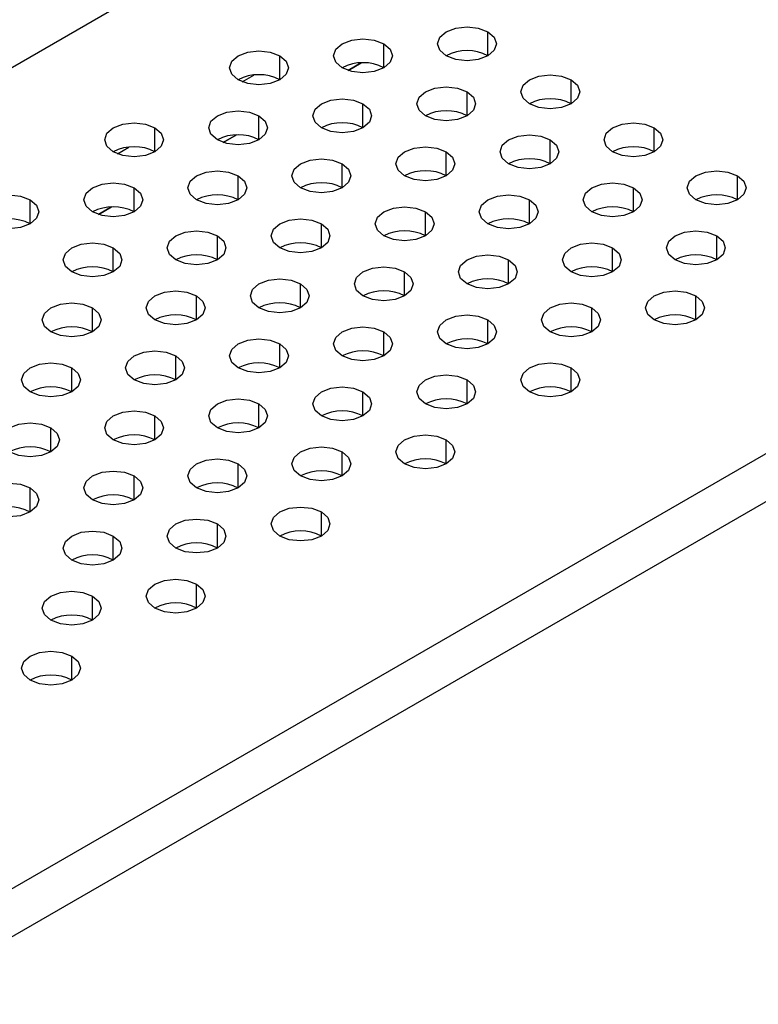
# Model space of a CAD drawing. Header units: millimetres. Extents: x 0 to 1118, y 0 to 864.
# Tile 118 of 256: x 910.47 to 913.61, y 659.16 to 663.35. Entities that reach past the tile are written whole.
import ezdxf

# ---------------------------------------------------------------- set-up
doc = ezdxf.new("R2010")
doc.units = ezdxf.units.MM

msp = doc.modelspace()

# ---------------------------------------------------------------- linework, layer by layer
at = {"color": 7, "linetype": 'Continuous', "lineweight": 25}
for p, q in [((888.9024, 650.7122), (924.9553, 671.5251)), ((929.746, 670.8005), (891.9253, 648.9671)), ((929.8343, 670.6474), (892.0137, 648.814)), ((911.868, 663.1329), (911.9238, 663.1651)), ((911.3377, 662.8267), (911.3935, 662.859)), ((910.8074, 662.5206), (910.8632, 662.5528))]:
    msp.add_line(p, q, dxfattribs=at)
at = {"color": 8, "linetype": 'Continuous', "lineweight": 25}
for p, q in [((912.4616, 663.1951), (912.4616, 663.2972)), ((912.0197, 663.1441), (912.0197, 663.2462)), ((911.5777, 663.0931), (911.5777, 663.1951)), ((911.9238, 663.1651), (911.868, 663.1329)), ((911.4183, 663.0847), (911.4674, 663.1131)), ((912.8152, 662.991), (912.8152, 663.0931)), ((912.3732, 662.94), (912.3732, 663.0421)), ((911.9313, 662.889), (911.9313, 662.991)), ((911.4893, 662.838), (911.4893, 662.94)), ((911.0474, 662.7869), (911.0474, 662.889)), ((913.1687, 662.7869), (913.1687, 662.889)), ((911.3934, 662.859), (911.3377, 662.8268)), ((910.888, 662.7786), (910.9371, 662.8069)), ((912.7268, 662.7359), (912.7268, 662.838)), ((912.2848, 662.6849), (912.2848, 662.7869)), ((911.8429, 662.6339), (911.8429, 662.7359)), ((911.401, 662.5828), (911.401, 662.6849)), ((913.5223, 662.5828), (913.5223, 662.6849)), ((910.959, 662.5318), (910.959, 662.6339)), ((913.0803, 662.5318), (913.0803, 662.6339)), ((910.5171, 662.4808), (910.5171, 662.5828)), ((910.8631, 662.5528), (910.8073, 662.5206)), ((912.6384, 662.4808), (912.6384, 662.5828)), ((912.1964, 662.4298), (912.1964, 662.5318)), ((911.7545, 662.3787), (911.7545, 662.4808)), ((911.3126, 662.3277), (911.3126, 662.4298)), ((913.4339, 662.3277), (913.4339, 662.4298)), ((910.8706, 662.2767), (910.8706, 662.3787)), ((912.9919, 662.2767), (912.9919, 662.3787)), ((912.55, 662.2257), (912.55, 662.3277)), ((912.1081, 662.1746), (912.1081, 662.2767)), ((911.6661, 662.1236), (911.6661, 662.2257)), ((911.2242, 662.0726), (911.2242, 662.1746)), ((913.3455, 662.0726), (913.3455, 662.1746)), ((910.7822, 662.0216), (910.7822, 662.1236)), ((912.9036, 662.0216), (912.9036, 662.1236)), ((912.4616, 661.9705), (912.4616, 662.0726)), ((912.0197, 661.9195), (912.0197, 662.0216)), ((911.5777, 661.8685), (911.5777, 661.9705)), ((911.1358, 661.8175), (911.1358, 661.9195)), ((910.6938, 661.7664), (910.6938, 661.8685)), ((912.8152, 661.7664), (912.8152, 661.8685)), ((912.3732, 661.7154), (912.3732, 661.8175)), ((911.9313, 661.6644), (911.9313, 661.7664)), ((911.4893, 661.6134), (911.4893, 661.7154)), ((911.0474, 661.5623), (911.0474, 661.6644)), ((910.6055, 661.5113), (910.6055, 661.6134)), ((912.2848, 661.4603), (912.2848, 661.5623)), ((911.8429, 661.4093), (911.8429, 661.5113)), ((911.401, 661.3582), (911.401, 661.4603)), ((910.959, 661.3072), (910.959, 661.4093)), ((910.5171, 661.2562), (910.5171, 661.3582)), ((911.7545, 661.1541), (911.7545, 661.2562)), ((911.3126, 661.1031), (911.3126, 661.2052)), ((910.8706, 661.0521), (910.8706, 661.1541)), ((911.2242, 660.848), (911.2242, 660.95)), ((910.7822, 660.7969), (910.7822, 660.899)), ((910.6938, 660.5418), (910.6938, 660.6439))]:
    msp.add_line(p, q, dxfattribs=at)
at = {"color": 7, "linetype": 'Continuous', "lineweight": 25, "flags": 128}
for points in [[(912.2848, 663.1951), (912.2577, 663.2186), (912.2482, 663.2462), (912.2577, 663.2738), (912.2848, 663.2972), (912.3254, 663.3128), (912.3732, 663.3183), (912.4211, 663.3128), (912.4616, 663.2972)], [(911.8429, 663.1441), (911.8158, 663.1675), (911.8063, 663.1951), (911.8158, 663.2228), (911.8429, 663.2462), (911.8834, 663.2618), (911.9313, 663.2673), (911.9791, 663.2618), (912.0197, 663.2462)], [(912.4616, 663.2972), (912.4887, 663.2738), (912.4982, 663.2462), (912.4887, 663.2186), (912.4616, 663.1951), (912.4211, 663.1795), (912.3732, 663.174), (912.3254, 663.1795), (912.2848, 663.1951)], [(912.0197, 663.2462), (912.0468, 663.2228), (912.0563, 663.1951), (912.0468, 663.1675), (912.0197, 663.1441), (911.9791, 663.1285), (911.9313, 663.123), (911.8834, 663.1285), (911.8429, 663.1441)], [(911.401, 663.0931), (911.3739, 663.1165), (911.3643, 663.1441), (911.3739, 663.1717), (911.401, 663.1951), (911.4415, 663.2108), (911.4893, 663.2163), (911.5372, 663.2108), (911.5777, 663.1951)], [(911.5777, 663.1951), (911.6048, 663.1717), (911.6143, 663.1441), (911.6048, 663.1165), (911.5777, 663.0931), (911.5372, 663.0775), (911.4893, 663.072), (911.4415, 663.0775), (911.401, 663.0931)], [(912.6384, 662.991), (912.6113, 663.0145), (912.6018, 663.0421), (912.6113, 663.0697), (912.6384, 663.0931), (912.6789, 663.1087), (912.7268, 663.1142), (912.7746, 663.1087), (912.8152, 663.0931)], [(912.1964, 662.94), (912.1694, 662.9634), (912.1598, 662.991), (912.1694, 663.0187), (912.1964, 663.0421), (912.237, 663.0577), (912.2848, 663.0632), (912.3327, 663.0577), (912.3732, 663.0421)], [(912.8152, 663.0931), (912.8423, 663.0697), (912.8518, 663.0421), (912.8423, 663.0145), (912.8152, 662.991), (912.7746, 662.9754), (912.7268, 662.9699), (912.6789, 662.9754), (912.6384, 662.991)], [(911.7545, 662.889), (911.7274, 662.9124), (911.7179, 662.94), (911.7274, 662.9676), (911.7545, 662.991), (911.7951, 663.0067), (911.8429, 663.0122), (911.8907, 663.0067), (911.9313, 662.991)], [(912.3732, 663.0421), (912.4003, 663.0187), (912.4098, 662.991), (912.4003, 662.9634), (912.3732, 662.94), (912.3327, 662.9244), (912.2848, 662.9189), (912.237, 662.9244), (912.1964, 662.94)], [(911.9313, 662.991), (911.9584, 662.9676), (911.9679, 662.94), (911.9584, 662.9124), (911.9313, 662.889), (911.8907, 662.8734), (911.8429, 662.8679), (911.7951, 662.8734), (911.7545, 662.889)], [(911.3126, 662.838), (911.2855, 662.8614), (911.276, 662.889), (911.2855, 662.9166), (911.3126, 662.94), (911.3531, 662.9557), (911.401, 662.9612), (911.4488, 662.9557), (911.4893, 662.94)], [(911.4893, 662.94), (911.5164, 662.9166), (911.526, 662.889), (911.5164, 662.8614), (911.4893, 662.838), (911.4488, 662.8223), (911.401, 662.8168), (911.3531, 662.8223), (911.3126, 662.838)], [(910.8706, 662.7869), (910.8435, 662.8104), (910.834, 662.838), (910.8435, 662.8656), (910.8706, 662.889), (910.9112, 662.9046), (910.959, 662.9101), (911.0068, 662.9046), (911.0474, 662.889)], [(911.0474, 662.889), (911.0745, 662.8656), (911.084, 662.838), (911.0745, 662.8104), (911.0474, 662.7869), (911.0068, 662.7713), (910.959, 662.7658), (910.9112, 662.7713), (910.8706, 662.7869)], [(912.9919, 662.7869), (912.9648, 662.8104), (912.9553, 662.838), (912.9648, 662.8656), (912.9919, 662.889), (913.0325, 662.9046), (913.0803, 662.9101), (913.1282, 662.9046), (913.1687, 662.889)], [(913.1687, 662.889), (913.1958, 662.8656), (913.2053, 662.838), (913.1958, 662.8104), (913.1687, 662.7869), (913.1282, 662.7713), (913.0803, 662.7658), (913.0325, 662.7713), (912.9919, 662.7869)], [(912.55, 662.7359), (912.5229, 662.7593), (912.5134, 662.7869), (912.5229, 662.8146), (912.55, 662.838), (912.5906, 662.8536), (912.6384, 662.8591), (912.6862, 662.8536), (912.7268, 662.838)], [(912.1081, 662.6849), (912.081, 662.7083), (912.0715, 662.7359), (912.081, 662.7635), (912.1081, 662.7869), (912.1486, 662.8026), (912.1964, 662.8081), (912.2443, 662.8026), (912.2848, 662.7869)], [(912.7268, 662.838), (912.7539, 662.8146), (912.7634, 662.7869), (912.7539, 662.7593), (912.7268, 662.7359), (912.6862, 662.7203), (912.6384, 662.7148), (912.5906, 662.7203), (912.55, 662.7359)], [(912.2848, 662.7869), (912.3119, 662.7635), (912.3215, 662.7359), (912.3119, 662.7083), (912.2848, 662.6849), (912.2443, 662.6692), (912.1964, 662.6638), (912.1486, 662.6692), (912.1081, 662.6849)], [(911.6661, 662.6339), (911.639, 662.6573), (911.6295, 662.6849), (911.639, 662.7125), (911.6661, 662.7359), (911.7067, 662.7516), (911.7545, 662.7571), (911.8023, 662.7516), (911.8429, 662.7359)], [(911.8429, 662.7359), (911.87, 662.7125), (911.8795, 662.6849), (911.87, 662.6573), (911.8429, 662.6339), (911.8023, 662.6182), (911.7545, 662.6127), (911.7067, 662.6182), (911.6661, 662.6339)], [(911.2242, 662.5828), (911.1971, 662.6063), (911.1876, 662.6339), (911.1971, 662.6615), (911.2242, 662.6849), (911.2647, 662.7005), (911.3126, 662.706), (911.3604, 662.7005), (911.401, 662.6849)], [(911.401, 662.6849), (911.4281, 662.6615), (911.4376, 662.6339), (911.4281, 662.6063), (911.401, 662.5828), (911.3604, 662.5672), (911.3126, 662.5617), (911.2647, 662.5672), (911.2242, 662.5828)], [(913.3455, 662.5828), (913.3184, 662.6063), (913.3089, 662.6339), (913.3184, 662.6615), (913.3455, 662.6849), (913.3861, 662.7005), (913.4339, 662.706), (913.4817, 662.7005), (913.5223, 662.6849)], [(913.5223, 662.6849), (913.5494, 662.6615), (913.5589, 662.6339), (913.5494, 662.6063), (913.5223, 662.5828), (913.4817, 662.5672), (913.4339, 662.5617), (913.3861, 662.5672), (913.3455, 662.5828)], [(910.7822, 662.5318), (910.7551, 662.5552), (910.7456, 662.5828), (910.7551, 662.6105), (910.7822, 662.6339), (910.8228, 662.6495), (910.8706, 662.655), (910.9185, 662.6495), (910.959, 662.6339)], [(912.9036, 662.5318), (912.8765, 662.5552), (912.8669, 662.5828), (912.8765, 662.6105), (912.9036, 662.6339), (912.9441, 662.6495), (912.9919, 662.655), (913.0398, 662.6495), (913.0803, 662.6339)], [(910.3403, 662.4808), (910.3132, 662.5042), (910.3037, 662.5318), (910.3132, 662.5594), (910.3403, 662.5828), (910.3808, 662.5985), (910.4287, 662.604), (910.4765, 662.5985), (910.5171, 662.5828)], [(910.959, 662.6339), (910.9861, 662.6105), (910.9956, 662.5828), (910.9861, 662.5552), (910.959, 662.5318), (910.9185, 662.5162), (910.8706, 662.5107), (910.8228, 662.5162), (910.7822, 662.5318)], [(912.4616, 662.4808), (912.4345, 662.5042), (912.425, 662.5318), (912.4345, 662.5594), (912.4616, 662.5828), (912.5022, 662.5985), (912.55, 662.604), (912.5978, 662.5985), (912.6384, 662.5828)], [(913.0803, 662.6339), (913.1074, 662.6105), (913.1169, 662.5828), (913.1074, 662.5552), (913.0803, 662.5318), (913.0398, 662.5162), (912.9919, 662.5107), (912.9441, 662.5162), (912.9036, 662.5318)], [(910.5171, 662.5828), (910.5442, 662.5594), (910.5537, 662.5318), (910.5442, 662.5042), (910.5171, 662.4808), (910.4765, 662.4651), (910.4287, 662.4597), (910.3808, 662.4651), (910.3403, 662.4808)], [(912.0197, 662.4298), (911.9926, 662.4532), (911.9831, 662.4808), (911.9926, 662.5084), (912.0197, 662.5318), (912.0602, 662.5475), (912.1081, 662.553), (912.1559, 662.5475), (912.1964, 662.5318)], [(912.6384, 662.5828), (912.6655, 662.5594), (912.675, 662.5318), (912.6655, 662.5042), (912.6384, 662.4808), (912.5978, 662.4651), (912.55, 662.4597), (912.5022, 662.4651), (912.4616, 662.4808)], [(912.1964, 662.5318), (912.2235, 662.5084), (912.2331, 662.4808), (912.2235, 662.4532), (912.1964, 662.4298), (912.1559, 662.4141), (912.1081, 662.4086), (912.0602, 662.4141), (912.0197, 662.4298)], [(911.5777, 662.3787), (911.5506, 662.4021), (911.5411, 662.4298), (911.5506, 662.4574), (911.5777, 662.4808), (911.6183, 662.4964), (911.6661, 662.5019), (911.714, 662.4964), (911.7545, 662.4808)], [(911.7545, 662.4808), (911.7816, 662.4574), (911.7911, 662.4298), (911.7816, 662.4021), (911.7545, 662.3787), (911.714, 662.3631), (911.6661, 662.3576), (911.6183, 662.3631), (911.5777, 662.3787)], [(911.1358, 662.3277), (911.1087, 662.3511), (911.0992, 662.3787), (911.1087, 662.4064), (911.1358, 662.4298), (911.1763, 662.4454), (911.2242, 662.4509), (911.272, 662.4454), (911.3126, 662.4298)], [(911.3126, 662.4298), (911.3397, 662.4064), (911.3492, 662.3787), (911.3397, 662.3511), (911.3126, 662.3277), (911.272, 662.3121), (911.2242, 662.3066), (911.1763, 662.3121), (911.1358, 662.3277)], [(913.2571, 662.3277), (913.23, 662.3511), (913.2205, 662.3787), (913.23, 662.4064), (913.2571, 662.4298), (913.2977, 662.4454), (913.3455, 662.4509), (913.3933, 662.4454), (913.4339, 662.4298)], [(913.4339, 662.4298), (913.461, 662.4064), (913.4705, 662.3787), (913.461, 662.3511), (913.4339, 662.3277), (913.3933, 662.3121), (913.3455, 662.3066), (913.2977, 662.3121), (913.2571, 662.3277)], [(910.6938, 662.2767), (910.6668, 662.3001), (910.6572, 662.3277), (910.6668, 662.3553), (910.6938, 662.3787), (910.7344, 662.3944), (910.7822, 662.3999), (910.8301, 662.3944), (910.8706, 662.3787)], [(912.8152, 662.2767), (912.7881, 662.3001), (912.7786, 662.3277), (912.7881, 662.3553), (912.8152, 662.3787), (912.8557, 662.3944), (912.9036, 662.3999), (912.9514, 662.3944), (912.9919, 662.3787)], [(910.8706, 662.3787), (910.8977, 662.3553), (910.9072, 662.3277), (910.8977, 662.3001), (910.8706, 662.2767), (910.8301, 662.261), (910.7822, 662.2556), (910.7344, 662.261), (910.6938, 662.2767)], [(912.3732, 662.2257), (912.3461, 662.2491), (912.3366, 662.2767), (912.3461, 662.3043), (912.3732, 662.3277), (912.4138, 662.3434), (912.4616, 662.3488), (912.5095, 662.3434), (912.55, 662.3277)], [(912.9919, 662.3787), (913.019, 662.3553), (913.0286, 662.3277), (913.019, 662.3001), (912.9919, 662.2767), (912.9514, 662.261), (912.9036, 662.2556), (912.8557, 662.261), (912.8152, 662.2767)], [(912.55, 662.3277), (912.5771, 662.3043), (912.5866, 662.2767), (912.5771, 662.2491), (912.55, 662.2257), (912.5095, 662.21), (912.4616, 662.2045), (912.4138, 662.21), (912.3732, 662.2257)], [(911.9313, 662.1746), (911.9042, 662.198), (911.8947, 662.2257), (911.9042, 662.2533), (911.9313, 662.2767), (911.9718, 662.2923), (912.0197, 662.2978), (912.0675, 662.2923), (912.1081, 662.2767)], [(912.1081, 662.2767), (912.1352, 662.2533), (912.1447, 662.2257), (912.1352, 662.198), (912.1081, 662.1746), (912.0675, 662.159), (912.0197, 662.1535), (911.9718, 662.159), (911.9313, 662.1746)], [(911.4893, 662.1236), (911.4622, 662.147), (911.4527, 662.1746), (911.4622, 662.2023), (911.4893, 662.2257), (911.5299, 662.2413), (911.5777, 662.2468), (911.6256, 662.2413), (911.6661, 662.2257)], [(911.6661, 662.2257), (911.6932, 662.2023), (911.7027, 662.1746), (911.6932, 662.147), (911.6661, 662.1236), (911.6256, 662.108), (911.5777, 662.1025), (911.5299, 662.108), (911.4893, 662.1236)], [(911.0474, 662.0726), (911.0203, 662.096), (911.0108, 662.1236), (911.0203, 662.1512), (911.0474, 662.1746), (911.088, 662.1903), (911.1358, 662.1958), (911.1836, 662.1903), (911.2242, 662.1746)], [(911.2242, 662.1746), (911.2513, 662.1512), (911.2608, 662.1236), (911.2513, 662.096), (911.2242, 662.0726), (911.1836, 662.0569), (911.1358, 662.0515), (911.088, 662.0569), (911.0474, 662.0726)], [(913.1687, 662.0726), (913.1416, 662.096), (913.1321, 662.1236), (913.1416, 662.1512), (913.1687, 662.1746), (913.2093, 662.1903), (913.2571, 662.1958), (913.3049, 662.1903), (913.3455, 662.1746)], [(913.3455, 662.1746), (913.3726, 662.1512), (913.3821, 662.1236), (913.3726, 662.096), (913.3455, 662.0726), (913.3049, 662.0569), (913.2571, 662.0515), (913.2093, 662.0569), (913.1687, 662.0726)], [(910.6055, 662.0216), (910.5784, 662.045), (910.5688, 662.0726), (910.5784, 662.1002), (910.6055, 662.1236), (910.646, 662.1393), (910.6938, 662.1447), (910.7417, 662.1393), (910.7822, 662.1236)], [(912.7268, 662.0216), (912.6997, 662.045), (912.6902, 662.0726), (912.6997, 662.1002), (912.7268, 662.1236), (912.7673, 662.1393), (912.8152, 662.1447), (912.863, 662.1393), (912.9036, 662.1236)], [(910.7822, 662.1236), (910.8093, 662.1002), (910.8188, 662.0726), (910.8093, 662.045), (910.7822, 662.0216), (910.7417, 662.0059), (910.6938, 662.0004), (910.646, 662.0059), (910.6055, 662.0216)], [(912.2848, 661.9705), (912.2577, 661.9939), (912.2482, 662.0216), (912.2577, 662.0492), (912.2848, 662.0726), (912.3254, 662.0882), (912.3732, 662.0937), (912.4211, 662.0882), (912.4616, 662.0726)], [(912.9036, 662.1236), (912.9307, 662.1002), (912.9402, 662.0726), (912.9307, 662.045), (912.9036, 662.0216), (912.863, 662.0059), (912.8152, 662.0004), (912.7673, 662.0059), (912.7268, 662.0216)], [(912.4616, 662.0726), (912.4887, 662.0492), (912.4982, 662.0216), (912.4887, 661.9939), (912.4616, 661.9705), (912.4211, 661.9549), (912.3732, 661.9494), (912.3254, 661.9549), (912.2848, 661.9705)], [(911.8429, 661.9195), (911.8158, 661.9429), (911.8063, 661.9705), (911.8158, 661.9981), (911.8429, 662.0216), (911.8834, 662.0372), (911.9313, 662.0427), (911.9791, 662.0372), (912.0197, 662.0216)], [(912.0197, 662.0216), (912.0468, 661.9981), (912.0563, 661.9705), (912.0468, 661.9429), (912.0197, 661.9195), (911.9791, 661.9039), (911.9313, 661.8984), (911.8834, 661.9039), (911.8429, 661.9195)], [(911.401, 661.8685), (911.3739, 661.8919), (911.3643, 661.9195), (911.3739, 661.9471), (911.401, 661.9705), (911.4415, 661.9862), (911.4893, 661.9917), (911.5372, 661.9862), (911.5777, 661.9705)], [(911.5777, 661.9705), (911.6048, 661.9471), (911.6143, 661.9195), (911.6048, 661.8919), (911.5777, 661.8685), (911.5372, 661.8528), (911.4893, 661.8473), (911.4415, 661.8528), (911.401, 661.8685)], [(910.959, 661.8175), (910.9319, 661.8409), (910.9224, 661.8685), (910.9319, 661.8961), (910.959, 661.9195), (910.9996, 661.9352), (911.0474, 661.9406), (911.0952, 661.9352), (911.1358, 661.9195)], [(910.5171, 661.7664), (910.49, 661.7898), (910.4805, 661.8175), (910.49, 661.8451), (910.5171, 661.8685), (910.5576, 661.8841), (910.6055, 661.8896), (910.6533, 661.8841), (910.6938, 661.8685)], [(911.1358, 661.9195), (911.1629, 661.8961), (911.1724, 661.8685), (911.1629, 661.8409), (911.1358, 661.8175), (911.0952, 661.8018), (911.0474, 661.7963), (910.9996, 661.8018), (910.959, 661.8175)], [(912.6384, 661.7664), (912.6113, 661.7898), (912.6018, 661.8175), (912.6113, 661.8451), (912.6384, 661.8685), (912.6789, 661.8841), (912.7268, 661.8896), (912.7746, 661.8841), (912.8152, 661.8685)], [(910.6938, 661.8685), (910.7209, 661.8451), (910.7305, 661.8175), (910.7209, 661.7898), (910.6938, 661.7664), (910.6533, 661.7508), (910.6055, 661.7453), (910.5576, 661.7508), (910.5171, 661.7664)], [(912.8152, 661.8685), (912.8423, 661.8451), (912.8518, 661.8175), (912.8423, 661.7898), (912.8152, 661.7664), (912.7746, 661.7508), (912.7268, 661.7453), (912.6789, 661.7508), (912.6384, 661.7664)], [(912.1964, 661.7154), (912.1694, 661.7388), (912.1598, 661.7664), (912.1694, 661.794), (912.1964, 661.8175), (912.237, 661.8331), (912.2848, 661.8386), (912.3327, 661.8331), (912.3732, 661.8175)], [(912.3732, 661.8175), (912.4003, 661.794), (912.4098, 661.7664), (912.4003, 661.7388), (912.3732, 661.7154), (912.3327, 661.6998), (912.2848, 661.6943), (912.237, 661.6998), (912.1964, 661.7154)], [(911.7545, 661.6644), (911.7274, 661.6878), (911.7179, 661.7154), (911.7274, 661.743), (911.7545, 661.7664), (911.7951, 661.7821), (911.8429, 661.7876), (911.8907, 661.7821), (911.9313, 661.7664)], [(911.9313, 661.7664), (911.9584, 661.743), (911.9679, 661.7154), (911.9584, 661.6878), (911.9313, 661.6644), (911.8907, 661.6487), (911.8429, 661.6432), (911.7951, 661.6487), (911.7545, 661.6644)], [(911.3126, 661.6134), (911.2855, 661.6368), (911.276, 661.6644), (911.2855, 661.692), (911.3126, 661.7154), (911.3531, 661.731), (911.401, 661.7365), (911.4488, 661.731), (911.4893, 661.7154)], [(911.4893, 661.7154), (911.5164, 661.692), (911.526, 661.6644), (911.5164, 661.6368), (911.4893, 661.6134), (911.4488, 661.5977), (911.401, 661.5922), (911.3531, 661.5977), (911.3126, 661.6134)], [(910.8706, 661.5623), (910.8435, 661.5857), (910.834, 661.6134), (910.8435, 661.641), (910.8706, 661.6644), (910.9112, 661.68), (910.959, 661.6855), (911.0068, 661.68), (911.0474, 661.6644)], [(910.4287, 661.5113), (910.4016, 661.5347), (910.3921, 661.5623), (910.4016, 661.5899), (910.4287, 661.6134), (910.4692, 661.629), (910.5171, 661.6345), (910.5649, 661.629), (910.6055, 661.6134)], [(911.0474, 661.6644), (911.0745, 661.641), (911.084, 661.6134), (911.0745, 661.5857), (911.0474, 661.5623), (911.0068, 661.5467), (910.959, 661.5412), (910.9112, 661.5467), (910.8706, 661.5623)], [(910.6055, 661.6134), (910.6326, 661.5899), (910.6421, 661.5623), (910.6326, 661.5347), (910.6055, 661.5113), (910.5649, 661.4957), (910.5171, 661.4902), (910.4692, 661.4957), (910.4287, 661.5113)], [(912.1081, 661.4603), (912.081, 661.4837), (912.0715, 661.5113), (912.081, 661.5389), (912.1081, 661.5623), (912.1486, 661.578), (912.1964, 661.5835), (912.2443, 661.578), (912.2848, 661.5623)], [(912.2848, 661.5623), (912.3119, 661.5389), (912.3215, 661.5113), (912.3119, 661.4837), (912.2848, 661.4603), (912.2443, 661.4446), (912.1964, 661.4391), (912.1486, 661.4446), (912.1081, 661.4603)], [(911.6661, 661.4093), (911.639, 661.4327), (911.6295, 661.4603), (911.639, 661.4879), (911.6661, 661.5113), (911.7067, 661.5269), (911.7545, 661.5324), (911.8023, 661.5269), (911.8429, 661.5113)], [(911.8429, 661.5113), (911.87, 661.4879), (911.8795, 661.4603), (911.87, 661.4327), (911.8429, 661.4093), (911.8023, 661.3936), (911.7545, 661.3881), (911.7067, 661.3936), (911.6661, 661.4093)], [(911.2242, 661.3582), (911.1971, 661.3816), (911.1876, 661.4093), (911.1971, 661.4369), (911.2242, 661.4603), (911.2647, 661.4759), (911.3126, 661.4814), (911.3604, 661.4759), (911.401, 661.4603)], [(910.7822, 661.3072), (910.7551, 661.3306), (910.7456, 661.3582), (910.7551, 661.3858), (910.7822, 661.4093), (910.8228, 661.4249), (910.8706, 661.4304), (910.9185, 661.4249), (910.959, 661.4093)], [(911.401, 661.4603), (911.4281, 661.4369), (911.4376, 661.4093), (911.4281, 661.3816), (911.401, 661.3582), (911.3604, 661.3426), (911.3126, 661.3371), (911.2647, 661.3426), (911.2242, 661.3582)], [(910.3403, 661.2562), (910.3132, 661.2796), (910.3037, 661.3072), (910.3132, 661.3348), (910.3403, 661.3582), (910.3808, 661.3739), (910.4287, 661.3794), (910.4765, 661.3739), (910.5171, 661.3582)], [(910.959, 661.4093), (910.9861, 661.3858), (910.9956, 661.3582), (910.9861, 661.3306), (910.959, 661.3072), (910.9185, 661.2916), (910.8706, 661.2861), (910.8228, 661.2916), (910.7822, 661.3072)], [(910.5171, 661.3582), (910.5442, 661.3348), (910.5537, 661.3072), (910.5442, 661.2796), (910.5171, 661.2562), (910.4765, 661.2405), (910.4287, 661.235), (910.3808, 661.2405), (910.3403, 661.2562)], [(911.5777, 661.1541), (911.5506, 661.1775), (911.5411, 661.2052), (911.5506, 661.2328), (911.5777, 661.2562), (911.6183, 661.2718), (911.6661, 661.2773), (911.714, 661.2718), (911.7545, 661.2562)], [(911.7545, 661.2562), (911.7816, 661.2328), (911.7911, 661.2052), (911.7816, 661.1775), (911.7545, 661.1541), (911.714, 661.1385), (911.6661, 661.133), (911.6183, 661.1385), (911.5777, 661.1541)], [(911.1358, 661.1031), (911.1087, 661.1265), (911.0992, 661.1541), (911.1087, 661.1817), (911.1358, 661.2052), (911.1763, 661.2208), (911.2242, 661.2263), (911.272, 661.2208), (911.3126, 661.2052)], [(910.6938, 661.0521), (910.6668, 661.0755), (910.6572, 661.1031), (910.6668, 661.1307), (910.6938, 661.1541), (910.7344, 661.1698), (910.7822, 661.1753), (910.8301, 661.1698), (910.8706, 661.1541)], [(911.3126, 661.2052), (911.3397, 661.1817), (911.3492, 661.1541), (911.3397, 661.1265), (911.3126, 661.1031), (911.272, 661.0875), (911.2242, 661.082), (911.1763, 661.0875), (911.1358, 661.1031)], [(910.8706, 661.1541), (910.8977, 661.1307), (910.9072, 661.1031), (910.8977, 661.0755), (910.8706, 661.0521), (910.8301, 661.0364), (910.7822, 661.0309), (910.7344, 661.0364), (910.6938, 661.0521)], [(911.0474, 660.848), (911.0203, 660.8714), (911.0108, 660.899), (911.0203, 660.9266), (911.0474, 660.95), (911.088, 660.9657), (911.1358, 660.9712), (911.1836, 660.9657), (911.2242, 660.95)], [(910.6055, 660.7969), (910.5784, 660.8204), (910.5688, 660.848), (910.5784, 660.8756), (910.6055, 660.899), (910.646, 660.9146), (910.6938, 660.9201), (910.7417, 660.9146), (910.7822, 660.899)], [(911.2242, 660.95), (911.2513, 660.9266), (911.2608, 660.899), (911.2513, 660.8714), (911.2242, 660.848), (911.1836, 660.8323), (911.1358, 660.8268), (911.088, 660.8323), (911.0474, 660.848)], [(910.7822, 660.899), (910.8093, 660.8756), (910.8188, 660.848), (910.8093, 660.8204), (910.7822, 660.7969), (910.7417, 660.7813), (910.6938, 660.7758), (910.646, 660.7813), (910.6055, 660.7969)], [(910.5171, 660.5418), (910.49, 660.5652), (910.4805, 660.5928), (910.49, 660.6205), (910.5171, 660.6439), (910.5576, 660.6595), (910.6055, 660.665), (910.6533, 660.6595), (910.6938, 660.6439)], [(910.6938, 660.6439), (910.7209, 660.6205), (910.7305, 660.5928), (910.7209, 660.5652), (910.6938, 660.5418), (910.6533, 660.5262), (910.6055, 660.5207), (910.5576, 660.5262), (910.5171, 660.5418)]]:
    msp.add_lwpolyline(points, dxfattribs=at)
at = {"color": 7, "linetype": 'Continuous', "lineweight": 25}
for centre in [(912.3732, 663.0245), (911.9313, 662.9735), (911.4893, 662.9225), (912.7268, 662.8204), (912.2848, 662.7694), (911.8429, 662.7184), (911.401, 662.6674), (910.959, 662.6163), (913.0803, 662.6163), (912.6384, 662.5653), (912.1964, 662.5143), (911.7545, 662.4633), (911.3126, 662.4122), (913.4339, 662.4122), (910.8706, 662.3612), (912.9919, 662.3612), (910.4287, 662.3102), (912.55, 662.3102), (912.1081, 662.2592), (911.6661, 662.2081), (911.2242, 662.1571), (913.3455, 662.1571), (910.7822, 662.1061), (912.9036, 662.1061), (912.4616, 662.0551), (912.0197, 662.004), (911.5777, 661.953), (911.1358, 661.902), (913.2571, 661.902), (910.6938, 661.851), (912.8152, 661.851), (912.3732, 661.7999), (911.9313, 661.7489), (911.4893, 661.6979), (911.0474, 661.6468), (910.6055, 661.5958), (912.7268, 661.5958), (912.2848, 661.5448), (911.8429, 661.4938), (911.401, 661.4427), (910.959, 661.3917), (910.5171, 661.3407), (912.1964, 661.2897), (911.7545, 661.2386), (911.3126, 661.1876), (910.8706, 661.1366), (910.4287, 661.0856), (911.6661, 660.9835), (911.2242, 660.9325), (910.7822, 660.8815), (911.1358, 660.6774), (910.6938, 660.6263), (910.6055, 660.3712)]:
    msp.add_arc(centre, 0.1921, 62.61, 117.3846, dxfattribs=at)

doc.saveas('drawing.dxf')
